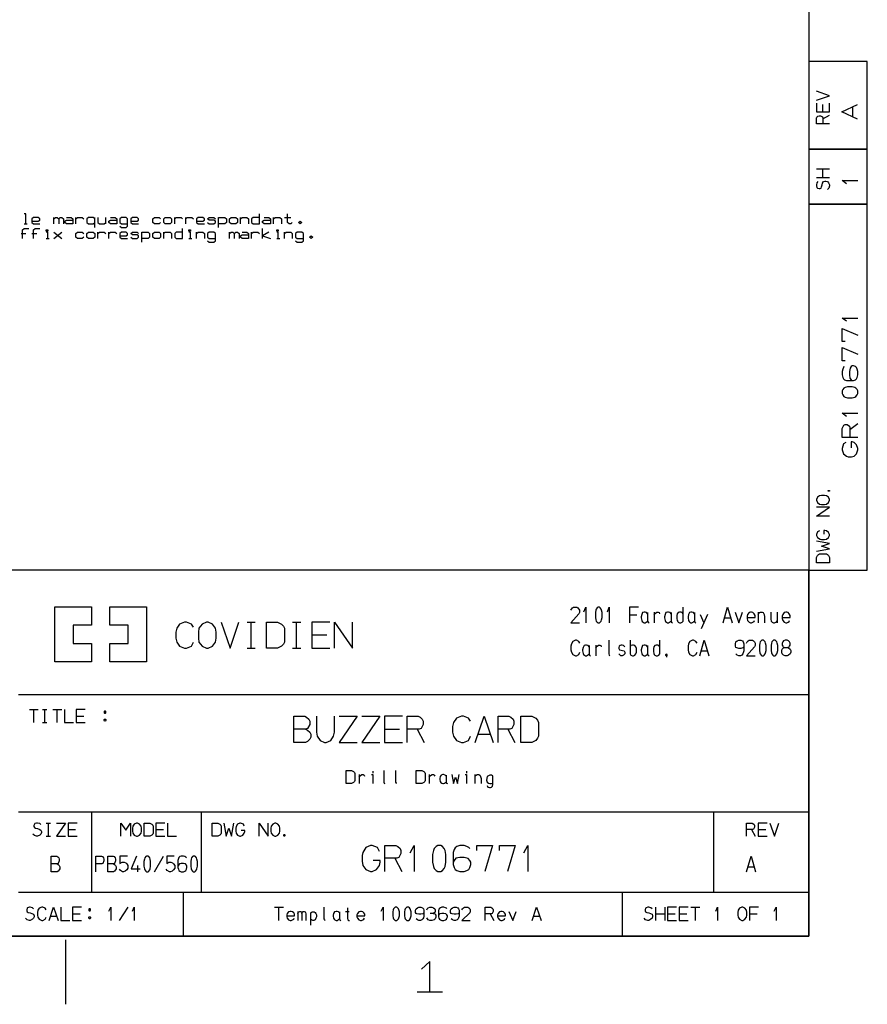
# Model space of a CAD drawing. Header units: millimetres. Extents: x 0 to 1189, y 35 to 806.
# Tile 11 of 17: x 866 to 1184, y 36 to 406. Entities that reach past the tile are written whole.
import ezdxf

# ---------------------------------------------------------------- set-up
doc = ezdxf.new("R2010")
doc.units = ezdxf.units.MM
doc.layers.add('Pen 1', color=7, linetype='Continuous')

msp = doc.modelspace()

# ---------------------------------------------------------------- linework, layer by layer
at = {"layer": 'Pen 1', "color": 7, "lineweight": 30}
for p, q in [((1167.75, 371.3), (1167.75, 374.12)), ((1167.75, 368.77), (1170.25, 370.08)), ((1178.95, 369.4), (1178.95, 373.35)), ((1165.32, 349.92), (1170.25, 349.92)), ((1167.75, 346.55), (1167.75, 349.92)), ((1170.25, 346.55), (1165.32, 346.55)), ((867.6, 329.3), (868.78, 329.3)), ((878.8, 329.3), (878.8, 331.6)), ((887.05, 329.3), (887.05, 331.6)), ((894.12, 327.92), (894.12, 331.6)), ((898.25, 329.3), (898.25, 331.6)), ((924.17, 329.3), (924.17, 331.6)), ((928.3, 329.3), (928.3, 331.6)), ((948.95, 329.3), (948.95, 331.6)), ((961.33, 329.3), (961.33, 331.6)), ((965.45, 331.6), (967.8, 331.6)), ((866.42, 325.65), (868.2, 325.65)), ((870.55, 325.65), (872.33, 325.65)), ((878.8, 323.8), (881.75, 326.1)), ((878.8, 326.1), (881.75, 323.8)), ((895.3, 323.8), (895.3, 326.1)), ((899.42, 323.8), (899.42, 326.1)), ((920.05, 323.8), (920.05, 326.1)), ((932.42, 323.8), (932.42, 326.1)), ((944.8, 323.8), (944.8, 326.1)), ((953.08, 323.8), (953.08, 326.1)), ((957.2, 323.8), (957.2, 327.48)), ((965.45, 323.8), (965.45, 326.1)), ((875.85, 323.8), (877.03, 323.8)), ((929.5, 323.8), (930.67, 323.8)), ((962.5, 323.8), (963.67, 323.8)), ((1177.9, 252.02), (1180.88, 254.2)), ((1095.07, 182.32), (1097.9, 182.32)), ((1104.38, 183.4), (1104.38, 179.35)), ((1121.6, 182.48), (1123, 179.35)), ((1124.35, 182.48), (1121.97, 177.12)), ((1143.47, 183.4), (1143.47, 179.35)), ((1150.55, 183.4), (1150.55, 179.35)), ((951.35, 179.62), (954.47, 179.62)), ((952.95, 169.82), (952.95, 179.62)), ((968.4, 179.62), (971.53, 179.62)), ((970, 169.82), (970, 179.62)), ((1130.78, 181.18), (1133.15, 181.18)), ((975.7, 174.8), (981.35, 174.8)), ((1082.38, 171.02), (1082.38, 166.98)), ((951.35, 169.82), (954.47, 169.82)), ((968.4, 169.82), (971.53, 169.82)), ((1121.97, 168.8), (1124.35, 168.8)), ((865.42, 152.38), (1162.45, 152.38)), ((869.55, 146.75), (872.9, 146.75)), ((871.22, 141.85), (871.22, 146.75)), ((874.55, 146.75), (876.12, 146.75)), ((875.35, 141.85), (875.35, 146.75)), ((878.35, 146.75), (881.7, 146.75)), ((880.03, 141.85), (880.03, 146.75)), ((887.15, 144.32), (889.97, 144.32)), ((874.55, 141.85), (876.12, 141.85)), ((1003.03, 139.4), (1008.7, 139.4)), ((1015.3, 139.4), (1017.9, 134.45)), ((1038.12, 137.5), (1042.88, 137.5)), ((1049.4, 139.4), (1052, 134.45)), ((993.45, 122.32), (993.45, 118.95)), ((998.62, 123.68), (998.62, 122.9)), ((1019.85, 122.32), (1019.85, 118.95)), ((1033.82, 123.68), (1033.82, 122.9)), ((1036.97, 122.32), (1036.97, 118.95)), ((865.42, 108.38), (1162.45, 108.38)), ((892.92, 108.38), (892.92, 78.12)), ((934.17, 108.38), (934.17, 78.12)), ((1126.7, 108.38), (1126.7, 78.12)), ((875.92, 104.12), (877.5, 104.12)), ((876.72, 99.22), (876.72, 104.12)), ((884.12, 101.7), (886.95, 101.7)), ((917.12, 101.7), (919.95, 101.7)), ((1140.95, 101.7), (1142.25, 99.22)), ((1143.47, 101.7), (1146.3, 101.7)), ((875.92, 99.22), (877.5, 99.22)), ((916.6, 85.85), (919.95, 91.72)), ((1006.95, 90.9), (1009.55, 85.93)), ((910.2, 88.12), (910.2, 85.85)), ((1139.57, 87.68), (1141.95, 87.68)), ((865.42, 78.12), (1162.45, 78.12)), ((927.3, 78.12), (927.3, 61.62)), ((1092.32, 78.12), (1092.32, 61.62)), ((903.38, 67.57), (906.72, 72.5)), ((961.67, 72.5), (965.05, 72.5)), ((963.35, 67.57), (963.35, 72.5)), ((970.47, 70.95), (970.47, 67.57)), ((975.22, 70.57), (975.22, 65.75)), ((988.42, 70.95), (989.78, 70.95)), ((1104.97, 67.57), (1104.97, 72.5)), ((1108.32, 72.5), (1108.32, 67.57)), ((1118.18, 72.5), (1121.55, 72.5)), ((1119.85, 67.57), (1119.85, 72.5)), ((877.47, 69.12), (879.83, 69.12)), ((885.78, 70.07), (888.6, 70.07)), ((1042.78, 70.07), (1044.05, 67.57)), ((1059, 69.12), (1061.35, 69.12)), ((1104.97, 70.07), (1108.32, 70.07)), ((1109.38, 70.07), (1112.2, 70.07)), ((1113.78, 70.07), (1116.6, 70.07)), ((1140.18, 70.07), (1143, 70.07)), ((883.3, 36.03), (883.3, 60.25)), ((1015.33, 40.65), (1024.75, 40.65))]:
    msp.add_line(p, q, dxfattribs=at)
for points in [[(26.55, 776.72), (1162.45, 776.72), (1162.45, 61.62), (26.55, 61.62), (26.55, 776.72)], [(1162.45, 199.12), (1184.45, 199.12), (1184.45, 390.27), (1162.45, 390.27), (1162.45, 199.12)], [(1165.32, 375.7), (1170.25, 377.4), (1165.32, 379.08)], [(1165.32, 374.67), (1165.32, 371.3), (1170.25, 371.3), (1170.25, 374.67)], [(1180.8, 368.58), (1174.9, 371.38), (1180.8, 374.17)], [(1170.25, 366.9), (1165.32, 366.9), (1165.32, 368.98), (1165.53, 369.33), (1165.9, 369.73), (1166.3, 369.9), (1166.88, 369.9), (1167.62, 369.5), (1167.75, 369.12), (1167.75, 366.9)], [(1162.45, 357.27), (1184.45, 357.27), (1162.45, 357.27)], [(1165.9, 345.12), (1165.53, 344.73), (1165.32, 343.9), (1165.32, 343.52), (1165.53, 342.92), (1165.72, 342.73), (1166.3, 342.52), (1166.68, 342.52), (1167.05, 342.73), (1167.25, 343.15), (1167.43, 343.9), (1167.62, 344.52), (1167.95, 345.12), (1168.53, 345.33), (1168.9, 345.33), (1169.47, 345.12), (1169.85, 344.73), (1170.25, 343.9), (1170.25, 343.52), (1170.05, 342.73), (1169.47, 342.15)], [(1176.68, 344.35), (1175, 345.58), (1180.88, 345.58)], [(868.2, 329.3), (868.2, 332.98), (867.6, 332.98)], [(956, 331.6), (953.65, 331.6), (953.08, 331.15), (953.08, 329.77), (953.65, 329.3), (956, 329.3), (956, 332.98)], [(968.38, 329.77), (967.8, 329.3), (967.2, 329.3), (966.62, 329.77), (966.62, 332.98)], [(1162.45, 336.65), (1184.45, 336.65), (1162.45, 336.65)], [(870.55, 330.23), (872.9, 330.23), (873.5, 330.67), (873.5, 331.15), (872.9, 331.6), (871.15, 331.6), (870.55, 331.15), (870.55, 329.77), (871.15, 329.3), (873.5, 329.3)], [(878.8, 331.15), (879.4, 331.6), (879.97, 331.6), (880.58, 331.15), (880.58, 329.3)], [(880.58, 331.15), (881.15, 331.6), (881.75, 331.6), (882.35, 331.15), (882.35, 329.3)], [(883.53, 331.6), (885.28, 331.6), (885.88, 331.15), (885.88, 329.3), (883.53, 329.3), (882.92, 329.77), (882.92, 330.23), (883.53, 330.67), (885.88, 330.67)], [(887.05, 331.15), (887.65, 331.6), (889.4, 331.6), (890, 331.15)], [(894.12, 331.15), (893.53, 331.6), (891.78, 331.6), (891.17, 331.15), (891.17, 329.77), (891.78, 329.3), (893.53, 329.3), (894.12, 329.77)], [(895.3, 331.6), (895.3, 329.77), (895.9, 329.3), (897.65, 329.3), (898.25, 329.77)], [(900.03, 331.6), (901.8, 331.6), (902.38, 331.15), (902.38, 329.3), (900.03, 329.3), (899.42, 329.77), (899.42, 330.23), (900.03, 330.67), (902.38, 330.67)], [(903.55, 328.4), (904.15, 327.92), (905.92, 327.92), (906.5, 328.4), (906.5, 331.15), (905.92, 331.6), (904.15, 331.6), (903.55, 331.15), (903.55, 329.77), (904.15, 329.3), (906.5, 329.3)], [(907.67, 330.23), (910.05, 330.23), (910.62, 330.67), (910.62, 331.15), (910.05, 331.6), (908.28, 331.6), (907.67, 331.15), (907.67, 329.77), (908.28, 329.3), (910.62, 329.3)], [(918.88, 329.77), (918.3, 329.3), (916.53, 329.3), (915.92, 329.77), (915.92, 331.15), (916.53, 331.6), (918.3, 331.6), (918.88, 331.15)], [(920.05, 329.77), (920.05, 331.15), (920.65, 331.6), (922.42, 331.6), (923, 331.15), (923, 329.77), (922.42, 329.3), (920.65, 329.3), (920.05, 329.77)], [(924.17, 331.15), (924.78, 331.6), (926.55, 331.6), (927.12, 331.15)], [(928.3, 331.15), (928.9, 331.6), (930.67, 331.6), (931.25, 331.15)], [(932.42, 330.23), (934.8, 330.23), (935.38, 330.67), (935.38, 331.15), (934.8, 331.6), (933.03, 331.6), (932.42, 331.15), (932.42, 329.77), (933.03, 329.3), (935.38, 329.3)], [(936.55, 329.77), (937.15, 329.3), (938.92, 329.3), (939.5, 329.77), (939.5, 330.23), (938.92, 330.67), (937.15, 330.67), (936.55, 331.15), (937.15, 331.6), (938.92, 331.6), (939.5, 331.15)], [(940.67, 327.92), (940.67, 331.6), (943.05, 331.6), (943.62, 331.15), (943.62, 329.77), (943.05, 329.3), (940.67, 329.3)], [(944.8, 329.77), (944.8, 331.15), (945.4, 331.6), (947.17, 331.6), (947.75, 331.15), (947.75, 329.77), (947.17, 329.3), (945.4, 329.3), (944.8, 329.77)], [(948.95, 331.15), (949.53, 331.6), (951.3, 331.6), (951.88, 331.15), (951.88, 329.3)], [(957.78, 331.6), (959.55, 331.6), (960.12, 331.15), (960.12, 329.3), (957.78, 329.3), (957.2, 329.77), (957.2, 330.23), (957.78, 330.67), (960.12, 330.67)], [(961.33, 331.15), (961.9, 331.6), (963.67, 331.6), (964.25, 331.15), (964.25, 329.3)], [(971.33, 329.3), (970.75, 329.77), (971.33, 330.23), (971.92, 329.77), (971.33, 329.3)], [(867.03, 323.8), (867.03, 327.02), (867.6, 327.48), (869.38, 327.48)], [(871.15, 323.8), (871.15, 327.02), (871.72, 327.48), (873.5, 327.48)], [(875.85, 326.55), (875.85, 327.02), (876.45, 327.02), (876.45, 326.55), (875.85, 326.55)], [(876.45, 323.8), (876.45, 326.1), (875.85, 326.1)], [(890, 324.27), (889.4, 323.8), (887.65, 323.8), (887.05, 324.27), (887.05, 325.65), (887.65, 326.1), (889.4, 326.1), (890, 325.65)], [(891.17, 324.27), (891.17, 325.65), (891.78, 326.1), (893.53, 326.1), (894.12, 325.65), (894.12, 324.27), (893.53, 323.8), (891.78, 323.8), (891.17, 324.27)], [(895.3, 325.65), (895.9, 326.1), (897.65, 326.1), (898.25, 325.65)], [(899.42, 325.65), (900.03, 326.1), (901.8, 326.1), (902.38, 325.65)], [(903.55, 324.73), (905.92, 324.73), (906.5, 325.17), (906.5, 325.65), (905.92, 326.1), (904.15, 326.1), (903.55, 325.65), (903.55, 324.27), (904.15, 323.8), (906.5, 323.8)], [(907.67, 324.27), (908.28, 323.8), (910.05, 323.8), (910.62, 324.27), (910.62, 324.73), (910.05, 325.17), (908.28, 325.17), (907.67, 325.65), (908.28, 326.1), (910.05, 326.1), (910.62, 325.65)], [(911.8, 322.42), (911.8, 326.1), (914.17, 326.1), (914.75, 325.65), (914.75, 324.27), (914.17, 323.8), (911.8, 323.8)], [(915.92, 324.27), (915.92, 325.65), (916.53, 326.1), (918.3, 326.1), (918.88, 325.65), (918.88, 324.27), (918.3, 323.8), (916.53, 323.8), (915.92, 324.27)], [(920.05, 325.65), (920.65, 326.1), (922.42, 326.1), (923, 325.65), (923, 323.8)], [(927.12, 326.1), (924.78, 326.1), (924.17, 325.65), (924.17, 324.27), (924.78, 323.8), (927.12, 323.8), (927.12, 327.48)], [(929.5, 326.55), (929.5, 327.02), (930.08, 327.02), (930.08, 326.55), (929.5, 326.55)], [(930.08, 323.8), (930.08, 326.1), (929.5, 326.1)], [(932.42, 325.65), (933.03, 326.1), (934.8, 326.1), (935.38, 325.65), (935.38, 323.8)], [(936.55, 322.9), (937.15, 322.42), (938.92, 322.42), (939.5, 322.9), (939.5, 325.65), (938.92, 326.1), (937.15, 326.1), (936.55, 325.65), (936.55, 324.27), (937.15, 323.8), (939.5, 323.8)], [(944.8, 325.65), (945.4, 326.1), (946, 326.1), (946.58, 325.65), (946.58, 323.8)], [(946.58, 325.65), (947.17, 326.1), (947.75, 326.1), (948.35, 325.65), (948.35, 323.8)], [(949.53, 326.1), (951.3, 326.1), (951.88, 325.65), (951.88, 323.8), (949.53, 323.8), (948.95, 324.27), (948.95, 324.73), (949.53, 325.17), (951.88, 325.17)], [(953.08, 325.65), (953.65, 326.1), (955.42, 326.1), (956, 325.65)], [(959.55, 326.1), (957.2, 324.73), (960.12, 323.8)], [(962.5, 326.55), (962.5, 327.02), (963.08, 327.02), (963.08, 326.55), (962.5, 326.55)], [(963.08, 323.8), (963.08, 326.1), (962.5, 326.1)], [(965.45, 325.65), (966.03, 326.1), (967.8, 326.1), (968.38, 325.65), (968.38, 323.8)], [(969.58, 322.9), (970.15, 322.42), (971.92, 322.42), (972.53, 322.9), (972.53, 325.65), (971.92, 326.1), (970.15, 326.1), (969.58, 325.65), (969.58, 324.27), (970.15, 323.8), (972.53, 323.8)], [(975.45, 323.8), (974.88, 324.27), (975.45, 324.73), (976.05, 324.27), (975.45, 323.8)], [(1176.68, 292.65), (1175, 293.85), (1180.88, 293.85)], [(1176.12, 285), (1175, 285), (1175, 289.95), (1180.88, 287.48)], [(1176.12, 277.85), (1175, 277.85), (1175, 282.8), (1180.88, 280.33)], [(1175.68, 275.65), (1175.45, 275.33), (1175.22, 274.7), (1175, 273.8), (1175, 272.48), (1175.22, 271.58), (1175.53, 271), (1175.9, 270.7), (1176.6, 270.38), (1179.28, 270.38), (1179.95, 270.7), (1180.43, 271), (1180.65, 271.58), (1180.88, 272.48), (1180.88, 273.8), (1180.65, 274.7), (1180.43, 275.33), (1179.95, 275.65), (1179.28, 275.98), (1178.8, 275.98), (1178.35, 275.65), (1177.97, 275.08), (1177.75, 273.8), (1177.75, 272.48), (1177.9, 271.25), (1178.35, 270.7), (1178.8, 270.38)], [(1177.05, 263.92), (1178.8, 263.92), (1179.72, 264.17), (1180.18, 264.42), (1180.65, 265), (1180.88, 265.5), (1180.88, 266.52), (1180.65, 266.98), (1180.18, 267.55), (1179.72, 267.8), (1178.8, 268.05), (1177.05, 268.05), (1176.12, 267.8), (1175.68, 267.55), (1175.22, 266.98), (1175, 266.52), (1175, 265.5), (1175.22, 265), (1175.68, 264.42), (1176.12, 264.17), (1177.05, 263.92)], [(1176.68, 256.9), (1175, 258.1), (1180.88, 258.1)], [(1180.88, 248.93), (1175, 248.93), (1175, 252.35), (1175.22, 252.93), (1175.68, 253.62), (1176.12, 253.88), (1176.82, 253.88), (1177.75, 253.25), (1177.9, 252.6), (1177.9, 248.93)], [(1176.38, 247.12), (1175.45, 246.55), (1175, 244.82), (1175, 244.3), (1175.45, 242.9), (1176.6, 241.95), (1177.28, 241.77), (1178.57, 241.77), (1179.5, 241.95), (1180.43, 242.9), (1180.88, 244.3), (1180.88, 244.82), (1180.43, 246.23), (1179.5, 247.12), (1178.8, 247.38), (1178.35, 247.38), (1178.35, 245.15)], [(1165.32, 225.73), (1165.32, 225.43), (1165.72, 224.57), (1166.47, 224), (1167.25, 223.88), (1168.32, 223.88), (1169.1, 224), (1169.85, 224.57), (1170.25, 225.43), (1170.25, 225.73), (1169.85, 226.55), (1169.1, 227.1), (1168.32, 227.25), (1167.25, 227.25), (1166.47, 227.1), (1165.72, 226.55), (1165.32, 225.73)], [(1170.1, 229.12), (1170.25, 229.05), (1170.25, 228.85), (1170.1, 228.77), (1169.8, 228.77), (1169.68, 228.85), (1169.68, 229.05), (1169.8, 229.12), (1170.1, 229.12)], [(1170.25, 219.48), (1165.32, 219.48), (1170.25, 222.85), (1165.32, 222.85)], [(1166.47, 213.9), (1165.72, 213.55), (1165.32, 212.52), (1165.32, 212.23), (1165.72, 211.38), (1166.68, 210.8), (1167.25, 210.68), (1168.32, 210.68), (1169.1, 210.8), (1169.85, 211.38), (1170.25, 212.23), (1170.25, 212.52), (1169.85, 213.35), (1169.1, 213.9), (1168.53, 214.05), (1168.15, 214.05), (1168.15, 212.7)], [(1165.32, 206.27), (1170.25, 207.12), (1167.25, 208.12), (1170.25, 209.15), (1165.32, 210)], [(1170.25, 201.88), (1165.32, 201.88), (1165.32, 203.95), (1165.72, 204.7), (1166.1, 205.05), (1166.47, 205.25), (1169.1, 205.25), (1169.47, 205.05), (1169.85, 204.7), (1170.25, 203.95), (1170.25, 201.88)], [(1162.45, 199.12), (502.35, 199.12), (502.35, 61.62), (1162.45, 61.62), (1162.45, 199.12)], [(879.17, 164.75), (879.17, 185.38), (892.92, 185.38), (892.92, 178.5), (886.05, 178.5), (886.05, 171.62), (892.92, 171.62), (892.92, 164.75), (879.17, 164.75)], [(899.8, 164.75), (899.8, 171.62), (906.67, 171.62), (906.67, 178.5), (899.8, 178.5), (899.8, 185.38), (913.55, 185.38), (913.55, 164.75), (899.8, 164.75)], [(1073.07, 184.07), (1073.25, 184.55), (1073.65, 185), (1074.07, 185.23), (1075.25, 185.23), (1075.62, 185), (1076.05, 184.55), (1076.25, 184.07), (1076.25, 183.18), (1076.05, 182.7), (1073.07, 179.35), (1076.25, 179.35)], [(1077.97, 183.55), (1078.7, 185.23), (1078.7, 179.35)], [(1082.3, 183.18), (1082.3, 181.4), (1082.45, 180.5), (1082.6, 180.02), (1082.95, 179.57), (1083.25, 179.35), (1083.85, 179.35), (1084.12, 179.57), (1084.47, 180.02), (1084.62, 180.5), (1084.78, 181.4), (1084.78, 183.18), (1084.62, 184.07), (1084.47, 184.55), (1084.12, 185), (1083.85, 185.23), (1083.25, 185.23), (1082.95, 185), (1082.6, 184.55), (1082.45, 184.07), (1082.3, 183.18)], [(1086.78, 183.55), (1087.5, 185.23), (1087.5, 179.35)], [(1098.43, 185.23), (1095.07, 185.23), (1095.07, 179.35)], [(1115.28, 182.7), (1114.9, 183.18), (1114.55, 183.4), (1113.93, 183.4), (1113.4, 183.18), (1113.05, 182.7), (1112.88, 182.1), (1112.88, 180.95), (1113.05, 180.27), (1113.2, 179.8), (1113.4, 179.57), (1113.93, 179.35), (1114.35, 179.35), (1114.9, 179.57), (1115.28, 180.02), (1115.28, 185.23)], [(1130.28, 179.35), (1131.95, 185.23), (1133.65, 179.35)], [(1101.88, 182.7), (1101.53, 183.18), (1100.97, 183.4), (1100.57, 183.4), (1100, 183.18), (1099.68, 182.48), (1099.47, 181.65), (1099.47, 181.18), (1099.68, 180.27), (1099.85, 179.8), (1100.2, 179.57), (1100.57, 179.35), (1100.97, 179.35), (1101.35, 179.57), (1101.7, 179.8), (1101.88, 180.02)], [(1101.88, 183.18), (1101.88, 180.02), (1102.07, 179.57), (1102.45, 179.35)], [(1104.38, 182.32), (1104.88, 182.93), (1105.4, 183.4), (1105.9, 183.4), (1106.25, 183.18), (1106.4, 182.7)], [(1110.68, 182.7), (1110.35, 183.18), (1109.78, 183.4), (1109.38, 183.4), (1108.8, 183.18), (1108.47, 182.48), (1108.28, 181.65), (1108.28, 181.18), (1108.47, 180.27), (1108.65, 179.8), (1109, 179.57), (1109.38, 179.35), (1109.78, 179.35), (1110.15, 179.57), (1110.5, 179.8), (1110.68, 180.02)], [(1110.68, 183.18), (1110.68, 180.02), (1110.88, 179.57), (1111.25, 179.35)], [(1119.47, 182.7), (1119.15, 183.18), (1118.57, 183.4), (1118.18, 183.4), (1117.6, 183.18), (1117.28, 182.48), (1117.07, 181.65), (1117.07, 181.18), (1117.28, 180.27), (1117.45, 179.8), (1117.8, 179.57), (1118.18, 179.35), (1118.57, 179.35), (1118.95, 179.57), (1119.3, 179.8), (1119.47, 180.02)], [(1119.47, 183.18), (1119.47, 180.02), (1119.68, 179.57), (1120.05, 179.35)], [(1134.8, 183.4), (1136.2, 179.35), (1137.55, 183.4)], [(1139.28, 181.4), (1142.25, 181.4), (1142.25, 182.1), (1141.9, 182.7), (1141.47, 183.18), (1140.95, 183.4), (1140.57, 183.4), (1140, 183.18), (1139.45, 182.48), (1139.28, 181.88), (1139.28, 180.95), (1139.45, 180.27), (1140, 179.57), (1140.57, 179.35), (1140.95, 179.35), (1141.47, 179.57), (1141.9, 179.8), (1142.05, 180.27)], [(1143.47, 182.48), (1143.97, 183.18), (1144.32, 183.4), (1145, 183.4), (1145.32, 183.18), (1145.5, 182.93), (1145.65, 182.48), (1145.85, 181.65), (1145.85, 179.35)], [(1148.22, 183.4), (1148.22, 180.73), (1148.38, 180.02), (1148.72, 179.57), (1149.22, 179.35), (1149.55, 179.35), (1150.05, 179.57), (1150.4, 179.8), (1150.55, 180.27)], [(1152.47, 181.4), (1155.45, 181.4), (1155.45, 182.1), (1155.1, 182.7), (1154.7, 183.18), (1154.15, 183.4), (1153.78, 183.4), (1153.2, 183.18), (1152.68, 182.48), (1152.47, 181.88), (1152.47, 180.95), (1152.68, 180.27), (1153.2, 179.57), (1153.78, 179.35), (1154.15, 179.35), (1154.7, 179.57), (1155.1, 179.8), (1155.25, 180.27)], [(931.28, 177.73), (930.5, 178.85), (928.67, 179.62), (927.9, 179.62), (926, 178.85), (924.92, 177.32), (924.55, 175.8), (924.55, 173.65), (924.92, 172.12), (926, 170.57), (927.9, 169.82), (928.67, 169.82), (930.5, 170.57), (931.28, 172.12)], [(936.75, 179.62), (936.12, 179.62), (934.45, 178.85), (933.3, 177.32), (933.08, 175.8), (933.08, 173.65), (933.3, 172.12), (934.45, 170.57), (936.12, 169.82), (936.75, 169.82), (938.42, 170.57), (939.5, 172.12), (939.8, 173.65), (939.8, 175.8), (939.5, 177.32), (938.42, 178.85), (936.75, 179.62)], [(941.6, 179.62), (944.97, 169.82), (948.33, 179.62)], [(958.65, 169.82), (958.65, 179.62), (962.78, 179.62), (964.3, 178.85), (965, 178.1), (965.38, 177.32), (965.38, 172.12), (965, 171.35), (964.3, 170.57), (962.78, 169.82), (958.65, 169.82)], [(982.42, 179.62), (975.7, 179.62), (975.7, 169.82), (982.42, 169.82)], [(984.22, 169.82), (984.22, 179.62), (990.95, 169.82), (990.95, 179.62)], [(1076.43, 171.7), (1076.05, 172.4), (1075.12, 172.85), (1074.75, 172.85), (1073.8, 172.4), (1073.25, 171.48), (1073.07, 170.55), (1073.07, 169.25), (1073.25, 168.35), (1073.8, 167.43), (1074.75, 166.98), (1075.12, 166.98), (1076.05, 167.43), (1076.43, 168.35)], [(1079.88, 170.32), (1079.53, 170.8), (1078.95, 171.02), (1078.57, 171.02), (1078, 170.8), (1077.65, 170.1), (1077.47, 169.25), (1077.47, 168.8), (1077.65, 167.88), (1077.85, 167.43), (1078.2, 167.2), (1078.57, 166.98), (1078.95, 166.98), (1079.35, 167.2), (1079.68, 167.43), (1079.88, 167.65)], [(1079.88, 170.8), (1079.88, 167.65), (1080.07, 167.2), (1080.45, 166.98)], [(1082.38, 169.95), (1082.88, 170.55), (1083.4, 171.02), (1083.9, 171.02), (1084.25, 170.8), (1084.4, 170.32)], [(1087.28, 172.85), (1087.28, 167.65), (1087.45, 167.2), (1087.6, 166.98)], [(1093.35, 170.32), (1092.85, 170.8), (1092.35, 171.02), (1092, 171.02), (1091.53, 170.8), (1091.18, 170.55), (1091.03, 170.1), (1091.03, 169.73), (1091.35, 169.25), (1093.05, 168.8), (1093.35, 168.35), (1093.35, 167.65), (1092.85, 167.2), (1092.35, 166.98), (1091.85, 166.98), (1091.53, 167.2), (1091.03, 167.65)], [(1095.28, 172.85), (1095.28, 167.65), (1095.6, 167.2), (1096.18, 166.98), (1096.57, 166.98), (1097.12, 167.2), (1097.47, 167.65), (1097.68, 168.35), (1097.68, 169.73), (1097.47, 170.32), (1097.12, 170.8), (1096.57, 171.02), (1096.18, 171.02), (1095.6, 170.8), (1095.28, 170.32)], [(1101.88, 170.32), (1101.53, 170.8), (1100.97, 171.02), (1100.57, 171.02), (1100, 170.8), (1099.68, 170.1), (1099.47, 169.25), (1099.47, 168.8), (1099.68, 167.88), (1099.85, 167.43), (1100.2, 167.2), (1100.57, 166.98), (1100.97, 166.98), (1101.35, 167.2), (1101.7, 167.43), (1101.88, 167.65)], [(1101.88, 170.8), (1101.88, 167.65), (1102.07, 167.2), (1102.45, 166.98)], [(1106.47, 170.32), (1106.1, 170.8), (1105.75, 171.02), (1105.12, 171.02), (1104.6, 170.8), (1104.25, 170.32), (1104.07, 169.73), (1104.07, 168.57), (1104.25, 167.88), (1104.4, 167.43), (1104.6, 167.2), (1105.12, 166.98), (1105.55, 166.98), (1106.1, 167.2), (1106.47, 167.65), (1106.47, 172.85)], [(1120.45, 171.7), (1120.05, 172.4), (1119.15, 172.85), (1118.75, 172.85), (1117.8, 172.4), (1117.28, 171.48), (1117.07, 170.55), (1117.07, 169.25), (1117.28, 168.35), (1117.8, 167.43), (1118.75, 166.98), (1119.15, 166.98), (1120.05, 167.43), (1120.45, 168.35)], [(1121.47, 166.98), (1123.15, 172.85), (1124.85, 166.98)], [(1138.05, 170.32), (1137.65, 169.95), (1136.9, 169.73), (1136.18, 169.73), (1135.4, 169.95), (1135.05, 170.1), (1134.88, 170.55), (1134.88, 171.48), (1135.05, 172.18), (1135.6, 172.62), (1136.18, 172.85), (1136.9, 172.85), (1137.5, 172.62), (1137.85, 172.18), (1138.05, 171.48), (1138.05, 168.8), (1137.85, 168.12), (1137.65, 167.65), (1137.28, 167.2), (1136.75, 166.98), (1136.18, 166.98), (1135.6, 167.2), (1135.05, 167.65)], [(1139.07, 171.7), (1139.28, 172.18), (1139.65, 172.62), (1140.07, 172.85), (1141.25, 172.85), (1141.65, 172.62), (1142.05, 172.18), (1142.25, 171.7), (1142.25, 170.8), (1142.05, 170.32), (1139.07, 166.98), (1142.25, 166.98)], [(1143.9, 170.8), (1143.9, 169.02), (1144.05, 168.12), (1144.2, 167.65), (1144.55, 167.2), (1144.85, 166.98), (1145.47, 166.98), (1145.72, 167.2), (1146.07, 167.65), (1146.22, 168.12), (1146.38, 169.02), (1146.38, 170.8), (1146.22, 171.7), (1146.07, 172.18), (1145.72, 172.62), (1145.47, 172.85), (1144.85, 172.85), (1144.55, 172.62), (1144.2, 172.18), (1144.05, 171.7), (1143.9, 170.8)], [(1148.3, 170.8), (1148.3, 169.02), (1148.45, 168.12), (1148.6, 167.65), (1148.95, 167.2), (1149.25, 166.98), (1149.88, 166.98), (1150.12, 167.2), (1150.47, 167.65), (1150.62, 168.12), (1150.78, 169.02), (1150.78, 170.8), (1150.62, 171.7), (1150.47, 172.18), (1150.12, 172.62), (1149.88, 172.85), (1149.25, 172.85), (1148.95, 172.62), (1148.6, 172.18), (1148.45, 171.7), (1148.3, 170.8)], [(1154.35, 170.1), (1155.1, 170.32), (1155.25, 170.55), (1155.45, 171.02), (1155.45, 171.7), (1155.25, 172.18), (1154.88, 172.62), (1154.35, 172.85), (1153.55, 172.85), (1153, 172.62), (1152.68, 172.18), (1152.47, 171.7), (1152.47, 171.02), (1152.68, 170.55), (1152.82, 170.32), (1153.4, 170.1), (1154.5, 170.1), (1154.88, 169.95), (1155.45, 169.5), (1155.65, 169.02), (1155.65, 168.35), (1155.45, 167.65), (1154.88, 167.2), (1154.35, 166.98), (1153.55, 166.98), (1153, 167.2), (1152.47, 167.65), (1152.28, 168.35), (1152.28, 169.02), (1152.47, 169.5), (1153, 169.95), (1153.4, 170.1)], [(1109.12, 167.12), (1109.05, 166.98), (1108.85, 166.98), (1108.78, 167.12), (1108.78, 167.5), (1108.85, 167.65), (1109.05, 167.65), (1109.12, 167.5), (1109.12, 167.12), (1109.05, 166.75), (1108.97, 166.5)], [(882.75, 146.75), (882.75, 141.85), (886.1, 141.85)], [(890.5, 146.75), (887.15, 146.75), (887.15, 141.85), (890.5, 141.85)], [(898.15, 146.18), (897.83, 146.18), (897.62, 145.98), (897.62, 145.48), (897.83, 145.4), (898.15, 145.4), (898.35, 145.6), (898.35, 145.98), (898.15, 146.18)], [(898.35, 142.6), (898.15, 142.43), (897.83, 142.43), (897.62, 142.6), (897.62, 143), (897.83, 143.18), (898.15, 143.18), (898.35, 143), (898.35, 142.6)], [(968.92, 134.45), (968.92, 144.25), (973.05, 144.25), (973.75, 143.88), (974.58, 143.1), (974.9, 142.35), (974.9, 141.2), (974.12, 139.68), (973.35, 139.4), (968.92, 139.4)], [(977.45, 144.25), (977.45, 138.27), (977.67, 136.75), (978.83, 135.2), (980.5, 134.45), (981.12, 134.45), (982.8, 135.2), (983.88, 136.75), (984.17, 138.27), (984.17, 144.25)], [(985.97, 144.25), (992.7, 144.25), (985.97, 134.45), (992.7, 134.45)], [(994.5, 144.25), (1001.22, 144.25), (994.5, 134.45), (1001.22, 134.45)], [(1009.75, 144.25), (1003.03, 144.25), (1003.03, 134.45), (1009.75, 134.45)], [(1011.55, 134.45), (1011.55, 144.25), (1015.67, 144.25), (1016.38, 143.88), (1017.22, 143.1), (1017.53, 142.35), (1017.53, 141.2), (1016.75, 139.68), (1016, 139.4), (1011.55, 139.4)], [(1035.32, 142.35), (1034.57, 143.48), (1032.75, 144.25), (1031.97, 144.25), (1030.07, 143.48), (1029, 141.95), (1028.62, 140.43), (1028.62, 138.27), (1029, 136.75), (1030.07, 135.2), (1031.97, 134.45), (1032.75, 134.45), (1034.57, 135.2), (1035.32, 136.75)], [(1037.15, 134.45), (1040.5, 144.25), (1043.85, 134.45)], [(1045.68, 134.45), (1045.68, 144.25), (1049.8, 144.25), (1050.47, 143.88), (1051.32, 143.1), (1051.62, 142.35), (1051.62, 141.2), (1050.85, 139.68), (1050.1, 139.4), (1045.68, 139.4)], [(1054.2, 134.45), (1054.2, 144.25), (1058.32, 144.25), (1059.85, 143.48), (1060.53, 142.73), (1060.93, 141.95), (1060.93, 136.75), (1060.53, 135.98), (1059.85, 135.2), (1058.32, 134.45), (1054.2, 134.45)], [(973.35, 139.4), (974.12, 139.02), (974.9, 138.27), (975.28, 137.5), (975.28, 136.35), (974.9, 135.6), (974.12, 134.82), (973.35, 134.45), (968.92, 134.45)], [(988.55, 118.95), (988.55, 123.85), (990.62, 123.85), (991.38, 123.47), (991.72, 123.1), (991.92, 122.7), (991.92, 120.1), (991.72, 119.72), (991.38, 119.32), (990.62, 118.95), (988.55, 118.95)], [(993.45, 121.43), (993.95, 121.95), (994.47, 122.32), (994.97, 122.32), (995.33, 122.12), (995.47, 121.75)], [(998.08, 122.32), (998.62, 122.32), (998.62, 118.95)], [(1002.75, 123.85), (1002.75, 119.53), (1002.95, 119.15), (1003.1, 118.95)], [(1007.15, 123.85), (1007.15, 119.53), (1007.35, 119.15), (1007.5, 118.95)], [(1014.95, 118.95), (1014.95, 123.85), (1017.03, 123.85), (1017.8, 123.47), (1018.12, 123.1), (1018.33, 122.7), (1018.33, 120.1), (1018.12, 119.72), (1017.8, 119.32), (1017.03, 118.95), (1014.95, 118.95)], [(1019.85, 121.43), (1020.35, 121.95), (1020.9, 122.32), (1021.38, 122.32), (1021.72, 122.12), (1021.88, 121.75)], [(1026.18, 121.75), (1025.82, 122.12), (1025.25, 122.32), (1024.88, 122.32), (1024.3, 122.12), (1023.95, 121.57), (1023.75, 120.88), (1023.75, 120.47), (1023.95, 119.72), (1024.15, 119.32), (1024.5, 119.15), (1024.88, 118.95), (1025.25, 118.95), (1025.62, 119.15), (1025.97, 119.32), (1026.18, 119.53)], [(1026.18, 122.12), (1026.18, 119.53), (1026.35, 119.15), (1026.75, 118.95)], [(1028.28, 122.32), (1028.9, 118.95), (1029.7, 121.43), (1030.43, 118.95), (1031.07, 122.32)], [(1033.3, 122.32), (1033.82, 122.32), (1033.82, 118.95)], [(1036.97, 121.57), (1037.45, 122.12), (1037.8, 122.32), (1038.5, 122.32), (1038.8, 122.12), (1039, 121.95), (1039.15, 121.57), (1039.32, 120.88), (1039.32, 118.95)], [(1041.55, 118.2), (1041.9, 117.62), (1042.47, 117.43), (1042.85, 117.43), (1043.22, 117.62), (1043.57, 118), (1043.78, 118.57), (1043.78, 121.75), (1043.57, 121.88), (1043.22, 122.07), (1042.62, 122.07), (1042.1, 121.88), (1041.55, 121.57), (1041.38, 120.22), (1041.55, 119.47), (1042.1, 119.15), (1042.62, 118.95), (1043.22, 118.95), (1043.57, 119.15), (1043.78, 119.28)], [(873.9, 103.55), (873.47, 103.93), (872.67, 104.12), (872.3, 104.12), (871.67, 103.93), (871.5, 103.72), (871.3, 103.15), (871.3, 102.78), (871.5, 102.4), (871.9, 102.2), (872.67, 102.03), (873.28, 101.82), (873.9, 101.5), (874.08, 100.93), (874.08, 100.55), (873.9, 99.97), (873.47, 99.6), (872.67, 99.22), (872.3, 99.22), (871.5, 99.4), (870.92, 99.97)], [(879.72, 104.12), (883.08, 104.12), (879.72, 99.22), (883.08, 99.22)], [(887.47, 104.12), (884.12, 104.12), (884.12, 99.22), (887.47, 99.22)], [(903.92, 99.22), (903.92, 104.12), (905.75, 101.5), (907.62, 104.12), (907.62, 99.22)], [(910.15, 104.12), (909.85, 104.12), (909, 103.72), (908.42, 102.97), (908.33, 102.2), (908.33, 101.12), (908.42, 100.35), (909, 99.6), (909.85, 99.22), (910.15, 99.22), (911, 99.6), (911.53, 100.35), (911.67, 101.12), (911.67, 102.2), (911.53, 102.97), (911, 103.72), (910.15, 104.12)], [(912.72, 99.22), (912.72, 104.12), (914.78, 104.12), (915.55, 103.72), (915.9, 103.35), (916.08, 102.97), (916.08, 100.35), (915.9, 99.97), (915.55, 99.6), (914.78, 99.22), (912.72, 99.22)], [(920.47, 104.12), (917.12, 104.12), (917.12, 99.22), (920.47, 99.22)], [(921.53, 104.12), (921.53, 99.22), (924.88, 99.22)], [(938.3, 99.22), (938.3, 104.12), (940.38, 104.12), (941.12, 103.72), (941.47, 103.35), (941.65, 102.97), (941.65, 100.35), (941.47, 99.97), (941.12, 99.6), (940.38, 99.22), (938.3, 99.22)], [(942.7, 104.12), (943.55, 99.22), (944.53, 102.2), (945.58, 99.22), (946.4, 104.12)], [(950.3, 102.97), (949.97, 103.72), (948.92, 104.12), (948.62, 104.12), (947.8, 103.72), (947.22, 102.78), (947.1, 102.2), (947.1, 101.12), (947.22, 100.35), (947.8, 99.6), (948.62, 99.22), (948.92, 99.22), (949.78, 99.6), (950.3, 100.35), (950.47, 100.93), (950.47, 101.32), (949.12, 101.32)], [(955.9, 99.22), (955.9, 104.12), (959.28, 99.22), (959.28, 104.12)], [(962.12, 104.12), (961.83, 104.12), (961, 103.72), (960.42, 102.97), (960.3, 102.2), (960.3, 101.12), (960.42, 100.35), (961, 99.6), (961.83, 99.22), (962.12, 99.22), (962.97, 99.6), (963.53, 100.35), (963.67, 101.12), (963.67, 102.2), (963.53, 102.97), (962.97, 103.72), (962.12, 104.12)], [(1139.07, 99.22), (1139.07, 104.12), (1141.15, 104.12), (1141.47, 103.93), (1141.9, 103.55), (1142.05, 103.15), (1142.05, 102.6), (1141.68, 101.82), (1141.3, 101.7), (1139.07, 101.7)], [(1146.85, 104.12), (1143.47, 104.12), (1143.47, 99.22), (1146.85, 99.22)], [(1147.88, 104.12), (1149.55, 99.22), (1151.25, 104.12)], [(965.55, 99.35), (965.47, 99.22), (965.28, 99.22), (965.2, 99.35), (965.2, 99.65), (965.28, 99.8), (965.47, 99.8), (965.55, 99.65), (965.55, 99.35)], [(1001.1, 93.45), (1000.42, 94.97), (998.35, 95.75), (997.75, 95.75), (996.05, 94.97), (994.92, 93.07), (994.67, 91.93), (994.67, 89.75), (994.92, 88.22), (996.05, 86.7), (997.75, 85.93), (998.35, 85.93), (1000.03, 86.7), (1001.1, 88.22), (1001.4, 89.38), (1001.4, 90.12), (998.72, 90.12)], [(1003.2, 85.93), (1003.2, 95.75), (1007.33, 95.75), (1008.03, 95.35), (1008.88, 94.6), (1009.17, 93.82), (1009.17, 92.68), (1008.4, 91.15), (1007.65, 90.9), (1003.2, 90.9)], [(1012.72, 92.95), (1014.17, 95.75), (1014.17, 85.93)], [(1021.1, 92.3), (1021.1, 89.38), (1021.4, 87.85), (1021.72, 87.07), (1022.4, 86.32), (1023.03, 85.93), (1024.22, 85.93), (1024.78, 86.32), (1025.45, 87.07), (1025.78, 87.85), (1026.07, 89.38), (1026.07, 92.3), (1025.78, 93.82), (1025.45, 94.6), (1024.78, 95.35), (1024.22, 95.75), (1023.03, 95.75), (1022.4, 95.35), (1021.72, 94.6), (1021.4, 93.82), (1021.1, 92.3)], [(1035.12, 94.6), (1034.75, 94.97), (1033.97, 95.35), (1032.93, 95.75), (1031.3, 95.75), (1030.25, 95.35), (1029.55, 94.85), (1029.18, 94.2), (1028.8, 93.07), (1028.8, 88.6), (1029.18, 87.45), (1029.55, 86.7), (1030.25, 86.32), (1031.3, 85.93), (1032.93, 85.93), (1033.97, 86.32), (1034.75, 86.7), (1035.12, 87.45), (1035.5, 88.6), (1035.5, 89.38), (1035.12, 90.12), (1034.45, 90.78), (1032.93, 91.15), (1031.3, 91.15), (1029.85, 90.9), (1029.18, 90.12), (1028.8, 89.38)], [(1037.7, 93.82), (1037.7, 95.75), (1043.65, 95.75), (1040.68, 85.93)], [(1046.22, 93.82), (1046.22, 95.75), (1052.18, 95.75), (1049.2, 85.93)], [(1055.35, 92.95), (1056.82, 95.75), (1056.82, 85.93)], [(877.8, 85.82), (877.8, 91.72), (879.85, 91.72), (880.2, 91.47), (880.62, 91.03), (880.78, 90.57), (880.78, 89.88), (880.4, 88.97), (880, 88.8), (877.8, 88.8)], [(880, 88.8), (880.4, 88.57), (880.78, 88.12), (880.95, 87.68), (880.95, 86.97), (880.78, 86.53), (880.4, 86.05), (880, 85.82), (877.8, 85.82)], [(894.6, 85.85), (894.6, 91.72), (896.65, 91.72), (897, 91.5), (897.42, 91.03), (897.58, 90.57), (897.58, 89.9), (897.2, 88.97), (896.8, 88.82), (894.6, 88.82)], [(899, 85.85), (899, 91.72), (901.05, 91.72), (901.4, 91.5), (901.83, 91.03), (901.97, 90.57), (901.97, 89.9), (901.6, 88.97), (901.2, 88.82), (899, 88.82)], [(901.2, 88.82), (901.6, 88.6), (901.97, 88.12), (902.17, 87.68), (902.17, 86.97), (901.97, 86.53), (901.6, 86.07), (901.2, 85.85), (899, 85.85)], [(906.38, 91.72), (903.58, 91.72), (903.58, 88.97), (904.38, 89.43), (905.15, 89.43), (905.75, 89.2), (906.15, 88.82), (906.58, 88.12), (906.58, 87.22), (906.15, 86.53), (905.58, 86.07), (904.95, 85.85), (904.58, 85.85), (903.78, 86.3), (903.4, 86.75)], [(909.85, 91.72), (907.8, 86.97), (911.15, 86.97)], [(912.62, 89.65), (912.62, 87.9), (912.78, 86.97), (912.92, 86.53), (913.28, 86.07), (913.58, 85.85), (914.17, 85.85), (914.45, 86.07), (914.8, 86.53), (914.95, 86.97), (915.1, 87.9), (915.1, 89.65), (914.95, 90.57), (914.8, 91.03), (914.45, 91.5), (914.17, 91.72), (913.58, 91.72), (913.28, 91.5), (912.92, 91.03), (912.78, 90.57), (912.62, 89.65)], [(923.97, 91.72), (921.17, 91.72), (921.17, 88.97), (922, 89.43), (922.75, 89.43), (923.38, 89.2), (923.75, 88.82), (924.17, 88.12), (924.17, 87.22), (923.75, 86.53), (923.17, 86.07), (922.55, 85.85), (922.17, 85.85), (921.38, 86.3), (921, 86.75)], [(928.58, 91.03), (928.38, 91.28), (928, 91.5), (927.45, 91.72), (926.65, 91.72), (926.12, 91.5), (925.78, 91.2), (925.6, 90.8), (925.4, 90.12), (925.4, 87.45), (925.6, 86.75), (925.78, 86.3), (926.12, 86.07), (926.65, 85.85), (927.45, 85.85), (928, 86.07), (928.38, 86.3), (928.58, 86.75), (928.75, 87.45), (928.75, 87.9), (928.58, 88.35), (928.22, 88.75), (927.45, 88.97), (926.65, 88.97), (925.92, 88.82), (925.6, 88.35), (925.4, 87.9)], [(930.22, 89.65), (930.22, 87.9), (930.38, 86.97), (930.53, 86.53), (930.88, 86.07), (931.17, 85.85), (931.78, 85.85), (932.05, 86.07), (932.4, 86.53), (932.55, 86.97), (932.7, 87.9), (932.7, 89.65), (932.55, 90.57), (932.4, 91.03), (932.05, 91.5), (931.78, 91.72), (931.17, 91.72), (930.88, 91.5), (930.53, 91.03), (930.38, 90.57), (930.22, 89.65)], [(1139.07, 85.82), (1140.75, 91.72), (1142.45, 85.82)], [(871.15, 71.93), (870.72, 72.3), (869.92, 72.5), (869.55, 72.5), (868.92, 72.3), (868.75, 72.1), (868.55, 71.53), (868.55, 71.15), (868.75, 70.78), (869.15, 70.57), (869.92, 70.38), (870.53, 70.2), (871.15, 69.88), (871.33, 69.3), (871.33, 68.93), (871.15, 68.35), (870.72, 67.97), (869.92, 67.57), (869.55, 67.57), (868.75, 67.78), (868.17, 68.35)], [(875.92, 71.53), (875.55, 72.1), (874.62, 72.5), (874.25, 72.5), (873.3, 72.1), (872.75, 71.35), (872.58, 70.57), (872.58, 69.5), (872.75, 68.72), (873.3, 67.97), (874.25, 67.57), (874.62, 67.57), (875.55, 67.97), (875.92, 68.72)], [(876.97, 67.57), (878.65, 72.5), (880.33, 67.57)], [(881.38, 72.5), (881.38, 67.57), (884.72, 67.57)], [(889.12, 72.5), (885.78, 72.5), (885.78, 67.57), (889.12, 67.57)], [(892.38, 71.93), (892.05, 71.93), (891.85, 71.72), (891.85, 71.22), (892.05, 71.15), (892.38, 71.15), (892.58, 71.35), (892.58, 71.72), (892.38, 71.93)], [(899.47, 71.07), (900.2, 72.5), (900.2, 67.57)], [(908.28, 71.07), (909, 72.5), (909, 67.57)], [(966.28, 69.3), (969.25, 69.3), (969.25, 69.88), (968.9, 70.38), (968.47, 70.78), (967.95, 70.95), (967.58, 70.95), (967, 70.78), (966.45, 70.2), (966.28, 69.68), (966.28, 68.93), (966.45, 68.35), (967, 67.78), (967.58, 67.57), (967.95, 67.57), (968.47, 67.78), (968.9, 67.97), (969.05, 68.35)], [(970.47, 70.2), (970.6, 70.57), (970.83, 70.78), (971.17, 70.95), (971.47, 70.95), (971.83, 70.78), (972, 70.2), (972, 67.57)], [(972, 70.2), (972.15, 70.78), (972.5, 70.95), (972.85, 70.95), (973.15, 70.78), (973.35, 70.57), (973.5, 70.07), (973.5, 67.57)], [(975.22, 70.2), (975.58, 70.57), (975.88, 70.78), (976.55, 70.78), (976.9, 70.57), (977.25, 70.2), (977.4, 69.68), (977.4, 68.93), (977.25, 68.35), (976.9, 67.78), (976.4, 67.57), (976.08, 67.57), (975.58, 67.78), (975.22, 67.97)], [(980.28, 72.5), (980.28, 68.15), (980.47, 67.78), (980.62, 67.57)], [(986.1, 70.38), (985.75, 70.78), (985.17, 70.95), (984.8, 70.95), (984.22, 70.78), (983.88, 70.2), (983.67, 69.5), (983.67, 69.12), (983.88, 68.35), (984.08, 67.97), (984.4, 67.78), (984.8, 67.57), (985.17, 67.57), (985.55, 67.78), (985.9, 67.97), (986.1, 68.15)], [(986.1, 70.78), (986.1, 68.15), (986.28, 67.78), (986.65, 67.57)], [(989.08, 72.3), (989.08, 68.35), (989.28, 67.78), (989.6, 67.57), (989.92, 67.57)], [(992.67, 69.3), (995.65, 69.3), (995.65, 69.88), (995.3, 70.38), (994.9, 70.78), (994.35, 70.95), (993.97, 70.95), (993.4, 70.78), (992.88, 70.2), (992.67, 69.68), (992.67, 68.93), (992.88, 68.35), (993.4, 67.78), (993.97, 67.57), (994.35, 67.57), (994.9, 67.78), (995.3, 67.97), (995.47, 68.35)], [(1001.78, 71.07), (1002.5, 72.5), (1002.5, 67.57)], [(1006.1, 70.78), (1006.1, 69.3), (1006.25, 68.55), (1006.4, 68.15), (1006.75, 67.78), (1007.05, 67.57), (1007.67, 67.57), (1007.95, 67.78), (1008.28, 68.15), (1008.42, 68.55), (1008.6, 69.3), (1008.6, 70.78), (1008.42, 71.53), (1008.28, 71.93), (1007.95, 72.3), (1007.67, 72.5), (1007.05, 72.5), (1006.75, 72.3), (1006.4, 71.93), (1006.25, 71.53), (1006.1, 70.78)], [(1010.5, 70.78), (1010.5, 69.3), (1010.65, 68.55), (1010.8, 68.15), (1011.15, 67.78), (1011.45, 67.57), (1012.08, 67.57), (1012.35, 67.78), (1012.67, 68.15), (1012.83, 68.55), (1013, 69.3), (1013, 70.78), (1012.83, 71.53), (1012.67, 71.93), (1012.35, 72.3), (1012.08, 72.5), (1011.45, 72.5), (1011.15, 72.3), (1010.8, 71.93), (1010.65, 71.53), (1010.5, 70.78)], [(1017.85, 70.38), (1017.47, 70.07), (1016.7, 69.88), (1015.97, 69.88), (1015.22, 70.07), (1014.88, 70.2), (1014.67, 70.57), (1014.67, 71.35), (1014.88, 71.93), (1015.4, 72.3), (1015.97, 72.5), (1016.7, 72.5), (1017.33, 72.3), (1017.65, 71.93), (1017.85, 71.35), (1017.85, 69.12), (1017.65, 68.55), (1017.47, 68.15), (1017.08, 67.78), (1016.55, 67.57), (1015.97, 67.57), (1015.4, 67.78), (1014.88, 68.15)], [(1018.88, 71.53), (1019.08, 71.93), (1019.42, 72.3), (1020, 72.5), (1020.75, 72.5), (1021.47, 72.3), (1021.88, 71.93), (1022.05, 71.53), (1022.05, 70.95), (1021.88, 70.57), (1021.72, 70.38), (1021.3, 70.2), (1020.15, 70.2)], [(1026.45, 71.93), (1026.28, 72.1), (1025.88, 72.3), (1025.35, 72.5), (1024.55, 72.5), (1024.03, 72.3), (1023.67, 72.05), (1023.47, 71.72), (1023.3, 71.15), (1023.3, 68.93), (1023.47, 68.35), (1023.67, 67.97), (1024.03, 67.78), (1024.55, 67.57), (1025.35, 67.57), (1025.88, 67.78), (1026.28, 67.97), (1026.45, 68.35), (1026.65, 68.93), (1026.65, 69.3), (1026.45, 69.68), (1026.12, 70), (1025.35, 70.2), (1024.55, 70.2), (1023.83, 70.07), (1023.47, 69.68), (1023.3, 69.3)], [(1031.05, 70.38), (1030.68, 70.07), (1029.9, 69.88), (1029.18, 69.88), (1028.43, 70.07), (1028.07, 70.2), (1027.88, 70.57), (1027.88, 71.35), (1028.07, 71.93), (1028.6, 72.3), (1029.18, 72.5), (1029.9, 72.5), (1030.53, 72.3), (1030.85, 71.93), (1031.05, 71.35), (1031.05, 69.12), (1030.85, 68.55), (1030.68, 68.15), (1030.28, 67.78), (1029.75, 67.57), (1029.18, 67.57), (1028.6, 67.78), (1028.07, 68.15)], [(1032.1, 71.53), (1032.28, 71.93), (1032.65, 72.3), (1033.07, 72.5), (1034.28, 72.5), (1034.65, 72.3), (1035.07, 71.93), (1035.25, 71.53), (1035.25, 70.78), (1035.07, 70.38), (1032.1, 67.57), (1035.25, 67.57)], [(1040.9, 67.57), (1040.9, 72.5), (1042.95, 72.5), (1043.3, 72.3), (1043.72, 71.93), (1043.88, 71.53), (1043.88, 70.95), (1043.5, 70.2), (1043.1, 70.07), (1040.9, 70.07)], [(1045.47, 69.3), (1048.45, 69.3), (1048.45, 69.88), (1048.12, 70.38), (1047.7, 70.78), (1047.18, 70.95), (1046.78, 70.95), (1046.2, 70.78), (1045.68, 70.2), (1045.47, 69.68), (1045.47, 68.93), (1045.68, 68.35), (1046.2, 67.78), (1046.78, 67.57), (1047.18, 67.57), (1047.7, 67.78), (1048.12, 67.97), (1048.28, 68.35)], [(1049.8, 70.95), (1051.22, 67.57), (1052.55, 70.95)], [(1058.5, 67.57), (1060.18, 72.5), (1061.85, 67.57)], [(1103.55, 71.93), (1103.12, 72.3), (1102.32, 72.5), (1101.95, 72.5), (1101.35, 72.3), (1101.15, 72.1), (1100.95, 71.53), (1100.95, 71.15), (1101.15, 70.78), (1101.57, 70.57), (1102.32, 70.38), (1102.95, 70.2), (1103.55, 69.88), (1103.75, 69.3), (1103.75, 68.93), (1103.55, 68.35), (1103.12, 67.97), (1102.32, 67.57), (1101.95, 67.57), (1101.15, 67.78), (1100.57, 68.35)], [(1112.72, 72.5), (1109.38, 72.5), (1109.38, 67.57), (1112.72, 67.57)], [(1117.15, 72.5), (1113.78, 72.5), (1113.78, 67.57), (1117.15, 67.57)], [(1127.47, 71.07), (1128.2, 72.5), (1128.2, 67.57)], [(1137.62, 72.5), (1137.3, 72.5), (1136.47, 72.1), (1135.9, 71.35), (1135.78, 70.57), (1135.78, 69.5), (1135.9, 68.72), (1136.47, 67.97), (1137.3, 67.57), (1137.62, 67.57), (1138.45, 67.97), (1139, 68.72), (1139.15, 69.5), (1139.15, 70.57), (1139, 71.35), (1138.45, 72.1), (1137.62, 72.5)], [(1143.55, 72.5), (1140.18, 72.5), (1140.18, 67.57)], [(1149.47, 71.07), (1150.2, 72.5), (1150.2, 67.57)], [(892.58, 68.35), (892.38, 68.15), (892.05, 68.15), (891.85, 68.35), (891.85, 68.72), (892.05, 68.93), (892.38, 68.93), (892.58, 68.72), (892.58, 68.35)], [(1021.3, 70.2), (1021.88, 70.07), (1022.25, 69.5), (1022.25, 68.72), (1022.05, 68.15), (1021.72, 67.78), (1020.75, 67.57), (1020, 67.57), (1019.42, 67.78), (1018.88, 68.55)], [(1020.03, 40.65), (1020.03, 52.1), (1016.88, 49.22)]]:
    msp.add_lwpolyline(points, dxfattribs=at)

doc.saveas('drawing.dxf')
